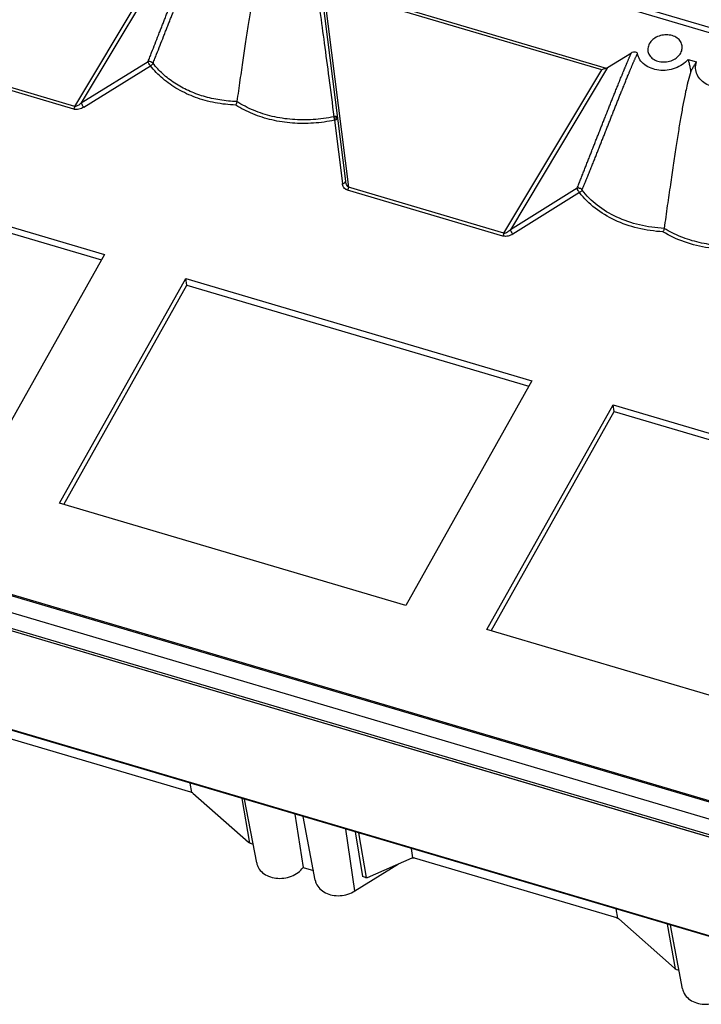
# Model space of a CAD drawing. Header units: inches. Extents: x 3951 to 6642, y -813 to 1217.
# Tile 13 of 33: x 5236 to 5347, y -106 to 55. Entities that reach past the tile are written whole.
import ezdxf

# ---------------------------------------------------------------- set-up
doc = ezdxf.new("R2010")
doc.units = ezdxf.units.IN
doc.header["$LTSCALE"] = 7.6
doc.header["$MEASUREMENT"] = 0
doc.layers.get('0').update_dxf_attribs({"linetype": 'CONTINUOUS'})

msp = doc.modelspace()

# ---------------------------------------------------------------- linework, layer by layer
at = {"color": 7, "linetype": 'Continuous'}
for p, q in [((5138.99, 116.19), (5415.61, 34.4)), ((5138.81, 115.4), (5415.71, 33.53)), ((5244.67, 41.29), (5260.67, 68.03)), ((5261.62, 68.42), (5245.72, 41.86)), ((5284.86, 61.55), (5288.99, 29.06)), ((5284.91, 61.38), (5331.66, 47.55)), ((5330.92, 47.26), (5285.32, 60.74)), ((5285.32, 60.74), (5289.47, 28.04)), ((5331.87, 47.65), (5335.77, 50.08)), ((5244.67, 41.29), (5219.22, 48.81)), ((5245.72, 41.86), (5256.66, 48.66)), ((5345.06, 48.98), (5346.43, 48.58)), ((5244.5, 40.82), (5219.05, 48.35)), ((5246.11, 41.14), (5257.05, 47.94)), ((5314.92, 20.51), (5330.92, 47.26)), ((5331.87, 47.65), (5315.97, 21.09)), ((5287.12, 39.3), (5287.18, 39.03)), ((5287.18, 39.03), (5288.46, 28.63)), ((5192.83, 33.8), (5249.51, 17.05)), ((5193, 32.7), (5249, 16.14)), ((5314.75, 20.05), (5289.31, 27.58)), ((5314.92, 20.51), (5289.47, 28.04)), ((5326.9, 27.88), (5315.97, 21.09)), ((5327.3, 27.17), (5316.37, 20.37)), ((5249.51, 17.05), (5228.84, -19.76)), ((5242.15, -23.7), (5262.82, 13.11)), ((5262.99, 12), (5262.82, 13.11)), ((5262.82, 13.11), (5319.5, -3.65)), ((5064.1, 11.44), (5381.25, -82.32)), ((5064.33, 11.64), (5381.03, -82)), ((5242.83, -23.9), (5262.99, 12)), ((5262.99, 12), (5318.99, -4.55)), ((5061.45, 9.49), (5380.11, -84.73)), ((5059.35, 7.13), (5381.21, -88.03)), ((5059.37, 7.1), (5381.23, -88.06)), ((5059.68, 7.42), (5381.14, -87.62)), ((5319.5, -3.65), (5298.83, -40.45)), ((5312.13, -44.39), (5332.8, -7.58)), ((5332.97, -8.69), (5332.8, -7.58)), ((5332.8, -7.58), (5389.6, -24.37)), ((5312.81, -44.59), (5332.97, -8.69)), ((5332.97, -8.69), (5389.09, -25.28)), ((5350.36, -95.12), (5066.4, -11.17)), ((5350.43, -95.24), (5066.48, -11.29)), ((5298.83, -40.45), (5242.15, -23.7)), ((5368.93, -61.18), (5312.13, -44.39)), ((5230.51, -61.19), (5263.6, -70.97)), ((5263.83, -71.07), (5263.56, -69.56)), ((5264, -71.19), (5273.1, -79.25)), ((5271.98, -72.05), (5273.27, -79.37)), ((5274.43, -82.63), (5272.46, -72.19)), ((5280.67, -74.62), (5282.03, -83.39)), ((5284.01, -85.46), (5282.04, -75.02)), ((5290.49, -87.22), (5289, -77.08)), ((5290.57, -77.55), (5291.75, -84.87)), ((5292.43, -85.04), (5291.15, -77.72)), ((5273.5, -79.47), (5273.85, -79.58)), ((5300.02, -81.77), (5299.75, -80.26)), ((5292.57, -85.01), (5299.87, -81.8)), ((5300.23, -81.8), (5333.32, -91.59)), ((5282.03, -83.39), (5283.71, -83.88)), ((5290.49, -87.22), (5297.63, -82.78)), ((5292.22, -85), (5291.75, -84.87)), ((5292.53, -85.02), (5292.57, -85.01)), ((5333.55, -91.68), (5333.28, -90.17)), ((5333.72, -91.8), (5342.82, -99.87)), ((5342.99, -99.99), (5341.7, -92.66)), ((5344.15, -103.24), (5342.18, -92.8)), ((5343.22, -100.08), (5343.37, -100.13)), ((5343.37, -100.13), (5343.57, -100.19))]:
    msp.add_line(p, q, dxfattribs=at)
for centre, radius, start, end in [((5300.06, 42.17), 13.26, 192.2639, 192.5161), ((5263.27, -72.02), 1.1, 52.357, 59.5693), ((5263.32, -71.95), 1.02, 48.5131, 52.3422), ((5273.78, -78.49), 1.01, 228.5224, 232.3215), ((5299.98, -82.65), 0.883, 73.4701, 78.5031), ((5343.52, -99.06), 1.07, 239.9937, 248.8115), ((5343.5, -99.11), 1.01, 248.8211, 253.4918)]:
    msp.add_arc(centre, radius, start, end, dxfattribs=at)
for points, start_tangent, end_tangent in [([(5256.67, 48.66), (5256.95, 49.38), (5257.23, 50.11), (5257.8, 51.55), (5258.35, 52.96), (5258.62, 53.66), (5258.89, 54.34), (5259.16, 55.02), (5259.29, 55.36), (5259.42, 55.7), (5259.69, 56.37), (5259.82, 56.71), (5259.95, 57.05), (5260.08, 57.38), (5260.22, 57.72), (5260.48, 58.39), (5260.61, 58.73), (5260.68, 58.9), (5260.75, 59.07), (5261.02, 59.75), (5261.15, 60.09), (5261.28, 60.43), (5261.55, 61.11), (5261.82, 61.79), (5261.96, 62.13), (5262.09, 62.47), (5262.23, 62.81), (5262.36, 63.15), (5262.43, 63.32), (5262.5, 63.49), (5262.64, 63.84), (5262.91, 64.52), (5263.05, 64.87), (5263.19, 65.21), (5263.33, 65.56), (5263.4, 65.73), (5263.47, 65.9), (5263.54, 66.08), (5263.61, 66.25), (5263.75, 66.6), (5263.82, 66.77), (5263.9, 66.95), (5263.97, 67.12), (5264.04, 67.3), (5264.18, 67.65), (5264.26, 67.82), (5264.33, 68), (5264.47, 68.35), (5264.62, 68.71), (5264.77, 69.06), (5264.92, 69.42), (5264.99, 69.59), (5265.07, 69.77), (5265.22, 70.13), (5265.29, 70.31), (5265.37, 70.49), (5265.45, 70.67), (5265.52, 70.85)], (0.364612, 0.931159), (0.391053, 0.920368)), ([(5257.46, 48.35), (5257.75, 49.1), (5258.05, 49.84), (5258.62, 51.29), (5259.18, 52.71), (5259.45, 53.42), (5259.73, 54.11), (5260, 54.8), (5260.14, 55.15), (5260.27, 55.49), (5260.54, 56.18), (5260.68, 56.52), (5260.81, 56.86), (5260.95, 57.2), (5261.08, 57.54), (5261.36, 58.22), (5261.49, 58.56), (5261.56, 58.73), (5261.63, 58.9), (5261.9, 59.59), (5262.04, 59.93), (5262.17, 60.27), (5262.44, 60.95), (5262.72, 61.63), (5262.85, 61.97), (5262.99, 62.3), (5263.13, 62.64), (5263.26, 62.98), (5263.33, 63.15), (5263.4, 63.32), (5263.54, 63.65), (5263.81, 64.32), (5263.95, 64.66), (5264.09, 65), (5264.23, 65.34), (5264.3, 65.5), (5264.37, 65.67), (5264.44, 65.84), (5264.51, 66.02), (5264.65, 66.36), (5264.72, 66.53), (5264.79, 66.7), (5264.86, 66.88), (5264.94, 67.05), (5265.08, 67.4), (5265.16, 67.58), (5265.23, 67.76), (5265.38, 68.12), (5265.53, 68.48), (5265.69, 68.85), (5265.85, 69.21), (5265.93, 69.4), (5266.01, 69.58), (5266.17, 69.95), (5266.25, 70.14), (5266.34, 70.32), (5266.42, 70.51), (5266.51, 70.69)], (0.366436, 0.930443), (0.425813, 0.904811)), ([(5275.38, 66.81), (5275, 65.4), (5274.6, 63.66), (5274.22, 61.73), (5273.83, 59.59), (5273.44, 57.25), (5273.04, 54.69), (5272.61, 51.91), (5272.17, 48.88), (5271.69, 45.61), (5271.19, 42.07)], (-0.288692, -0.957422), (-0.139686, -0.990196)), ([(5284.16, 61.49), (5284.79, 56.8), (5285.49, 51.64), (5286.24, 45.95), (5287.08, 39.58)], (0.1306, -0.991435), (0.132745, -0.99115)), ([(5342.45, 52.87), (5341.5, 53), (5340.53, 52.87), (5339.64, 52.48), (5338.95, 51.89), (5338.55, 51.17), (5338.47, 50.39), (5338.48, 50.29)], (-0.958965, 0.283524), (0.186782, -0.982401)), ([(5344.09, 51.18), (5343.83, 51.89), (5343.26, 52.48), (5342.45, 52.87)], (-0.131342, 0.991337), (-0.958965, 0.283524)), ([(5326.9, 27.88), (5327.18, 28.59), (5327.46, 29.31), (5327.74, 30.02), (5328.02, 30.73), (5328.3, 31.44), (5328.57, 32.14), (5328.84, 32.83), (5329.11, 33.52), (5329.38, 34.2), (5329.45, 34.37), (5329.51, 34.54), (5329.65, 34.88), (5329.91, 35.56), (5330.18, 36.23), (5330.31, 36.57), (5330.45, 36.91), (5330.72, 37.6), (5330.85, 37.94), (5330.99, 38.28), (5331.26, 38.97), (5331.53, 39.66), (5331.66, 40), (5331.73, 40.17), (5331.8, 40.34), (5331.94, 40.69), (5332.07, 41.03), (5332.21, 41.38), (5332.35, 41.72), (5332.49, 42.07), (5332.63, 42.41), (5332.76, 42.76), (5332.9, 43.1), (5333.04, 43.45), (5333.18, 43.8), (5333.32, 44.14), (5333.39, 44.32), (5333.46, 44.49), (5333.6, 44.84), (5333.74, 45.18), (5333.81, 45.35), (5333.88, 45.53), (5334.02, 45.88), (5334.17, 46.22), (5334.24, 46.4), (5334.31, 46.57), (5334.45, 46.92), (5334.52, 47.09), (5334.56, 47.18), (5334.6, 47.27), (5334.74, 47.62), (5334.81, 47.79), (5334.89, 47.97), (5334.96, 48.14), (5335.03, 48.32), (5335.18, 48.67), (5335.25, 48.85), (5335.33, 49.02), (5335.4, 49.2), (5335.47, 49.37), (5335.55, 49.55), (5335.62, 49.73), (5335.7, 49.9), (5335.77, 50.08)], (0.364914, 0.931041), (0.39096, 0.920408)), ([(5335.77, 50.08), (5336.1, 50.2), (5336.41, 50.21), (5336.64, 50.11), (5336.76, 49.92)], (0.854034, 0.520218), (0.214893, -0.976638)), ([(5338.48, 50.29), (5338.73, 49.67), (5339.3, 49.08), (5340.11, 48.69)], (0.186782, -0.982401), (0.958965, -0.283524)), ([(5340.11, 48.69), (5341.06, 48.56), (5342.03, 48.69), (5342.92, 49.08), (5343.61, 49.67), (5344.01, 50.4), (5344.09, 51.17), (5344.09, 51.18)], (0.958965, -0.283524), (-0.131342, 0.991337)), ([(5257.05, 47.94), (5256.87, 48.16), (5256.72, 48.42), (5256.65, 48.65)], (-0.754679, 0.656094), (-0.171143, 0.985246)), ([(5256.75, 48.65), (5256.69, 48.64), (5256.66, 48.65)], (-0.885227, -0.465158), (-0.757954, 0.652308)), ([(5257.46, 48.35), (5257.35, 48.45), (5257.22, 48.53), (5257.08, 48.58), (5256.96, 48.61), (5256.85, 48.65), (5256.75, 48.65)], (-0.65814, 0.752895), (-0.977183, -0.212399)), ([(5327.69, 27.57), (5328.01, 28.33), (5328.32, 29.09), (5328.62, 29.83), (5328.92, 30.56), (5329.21, 31.29), (5329.5, 32.01), (5329.79, 32.72), (5330.07, 33.42), (5330.34, 34.12), (5330.41, 34.29), (5330.48, 34.47), (5330.62, 34.81), (5330.89, 35.5), (5331.16, 36.18), (5331.3, 36.52), (5331.43, 36.86), (5331.69, 37.53), (5331.83, 37.86), (5331.96, 38.19), (5332.22, 38.85), (5332.48, 39.51), (5332.61, 39.84), (5332.68, 40), (5332.74, 40.17), (5332.87, 40.49), (5333, 40.82), (5333.13, 41.14), (5333.26, 41.47), (5333.39, 41.79), (5333.52, 42.12), (5333.65, 42.44), (5333.78, 42.77), (5333.91, 43.1), (5334.04, 43.43), (5334.18, 43.77), (5334.24, 43.94), (5334.31, 44.1), (5334.45, 44.45), (5334.59, 44.79), (5334.66, 44.96), (5334.73, 45.14), (5334.87, 45.49), (5335.02, 45.85), (5335.09, 46.03), (5335.16, 46.21), (5335.31, 46.57), (5335.39, 46.75), (5335.42, 46.84), (5335.46, 46.94), (5335.61, 47.3), (5335.69, 47.49), (5335.77, 47.67), (5335.85, 47.86), (5335.92, 48.05), (5336.09, 48.42), (5336.17, 48.61), (5336.25, 48.8), (5336.33, 48.98), (5336.41, 49.17), (5336.5, 49.36), (5336.59, 49.55), (5336.67, 49.73), (5336.76, 49.92)], (0.382157, 0.924097), (0.428995, 0.903307)), ([(5345.06, 48.98), (5344.13, 48.15), (5342.96, 47.54), (5341.63, 47.22), (5340.28, 47.21), (5339.02, 47.52), (5337.95, 48.11), (5337.17, 48.93), (5336.76, 49.92)], (-0.638379, -0.769722), (-0.206241, 0.978501)), ([(5345.06, 48.98), (5345.21, 48.34), (5345.36, 47.68), (5345.51, 47.01)], (0.247199, -0.968965), (0.200815, -0.979629)), ([(5345.51, 47.01), (5345.81, 47.55), (5346.12, 48.08), (5346.43, 48.58)], (0.482452, 0.875922), (0.533287, 0.845934)), ([(5353.26, 45.04), (5352.02, 44.54), (5350.67, 44.35), (5349.33, 44.46), (5348.14, 44.89), (5347.18, 45.58), (5346.54, 46.48), (5346.28, 47.51), (5346.43, 48.58)], (-0.877656, -0.47929), (0.309764, 0.950814)), ([(5257.46, 48.35), (5257.43, 48.29), (5257.36, 48.19), (5257.22, 48.05), (5257.11, 47.97), (5257.05, 47.94)], (-0.413129, -0.910672), (-0.889333, -0.45726)), ([(5271, 41.49), (5267.61, 41.88), (5264.42, 42.76), (5261.53, 44.09), (5259.05, 45.84), (5257.05, 47.94)], (-0.999142, 0.04141), (-0.610954, 0.791666)), ([(5271.19, 42.07), (5268.4, 42.33), (5265.73, 42.94), (5263.25, 43.87), (5261.01, 45.1), (5259.06, 46.61), (5257.46, 48.35)], (-0.999436, 0.033574), (-0.609546, 0.792751)), ([(5331.68, 47.55), (5331.43, 47.46), (5331.18, 47.36), (5330.92, 47.26)], (-0.928713, -0.370798), (-0.932466, -0.361259)), ([(5331.66, 47.55), (5331.73, 47.58), (5331.8, 47.62), (5331.87, 47.65)], (0.929185, 0.369614), (0.849392, 0.527762)), ([(5345.51, 47.01), (5345.06, 45.48), (5344.91, 44.85)], (-0.31579, -0.948829), (-0.231134, -0.972922)), ([(5344.91, 44.85), (5344.66, 43.73), (5344.27, 41.77), (5343.87, 39.59), (5343.47, 37.18), (5343.06, 34.54), (5342.62, 31.64), (5342.16, 28.48), (5341.66, 25.05), (5341.14, 21.31)], (-0.231134, -0.972922), (-0.138817, -0.990318)), ([(5271.19, 42.07), (5271.16, 41.92), (5271.12, 41.77), (5271.06, 41.62), (5271, 41.49)], (-0.139662, -0.990199), (-0.489642, -0.871923)), ([(5287.08, 39.58), (5283.66, 39.12), (5280.27, 39.14), (5276.98, 39.65), (5273.92, 40.64), (5271.19, 42.07)], (-0.978899, -0.204346), (-0.839896, 0.542748)), ([(5244.5, 40.82), (5244.55, 40.93), (5244.6, 41.04), (5244.64, 41.16), (5244.67, 41.28), (5244.67, 41.29)], (0.489641, 0.871924), (0.19172, 0.98145)), ([(5246.11, 41.14), (5245.73, 40.95), (5245.33, 40.82), (5244.91, 40.77), (5244.71, 40.78), (5244.5, 40.82)], (-0.855342, -0.518064), (-0.958979, 0.283477)), ([(5244.67, 41.28), (5244.81, 41.31), (5244.95, 41.36), (5245.22, 41.48), (5245.48, 41.65), (5245.72, 41.85)], (0.985594, 0.169131), (0.728569, 0.684972)), ([(5245.72, 41.86), (5245.79, 41.63), (5245.94, 41.37), (5246.11, 41.14)], (0.187112, -0.982339), (0.693428, -0.720526)), ([(5287.18, 39.03), (5283.73, 38.54), (5280.27, 38.55), (5276.92, 39.06), (5273.79, 40.05), (5271, 41.49)], (-0.97791, -0.209026), (-0.845215, 0.534426)), ([(5287.08, 39.58), (5287.06, 39.5), (5287.08, 39.42), (5287.11, 39.36)], (-0.208776, -0.977964), (0.604181, -0.796847)), ([(5287.66, 39.53), (5287.59, 39.54), (5287.45, 39.6), (5287.28, 39.62), (5287.08, 39.58)], (-0.88786, -0.460114), (-0.987871, -0.155275)), ([(5287.63, 39.25), (5287.6, 39.27), (5287.58, 39.28), (5287.56, 39.28), (5287.51, 39.31), (5287.44, 39.34), (5287.36, 39.36), (5287.28, 39.37), (5287.11, 39.36)], (-0.653978, 0.756513), (-0.998025, -0.062811)), ([(5287.63, 39.25), (5287.52, 39.15), (5287.36, 39.07), (5287.18, 39.03)], (-0.635292, -0.772272), (-0.988895, -0.148614)), ([(5288.46, 28.63), (5288.57, 28.65), (5288.67, 28.68), (5288.84, 28.79), (5288.96, 28.92), (5288.98, 28.99), (5288.98, 29.01), (5288.99, 29.03), (5288.98, 29.06)], (0.990671, 0.136272), (-0.124927, 0.992166)), ([(5289.47, 28.04), (5289.23, 28.3), (5289.07, 28.65), (5288.99, 29.06)], (-0.79909, 0.601212), (-0.126172, 0.992008)), ([(5288.61, 28.15), (5288.54, 28.29), (5288.49, 28.46), (5288.47, 28.54), (5288.46, 28.63)], (-0.460331, 0.887747), (-0.139834, 0.990175)), ([(5289.31, 27.58), (5289.12, 27.65), (5288.95, 27.75), (5288.71, 27.99), (5288.61, 28.15)], (-0.959963, 0.280127), (-0.460331, 0.887747)), ([(5289.47, 28.04), (5289.43, 27.88), (5289.37, 27.72), (5289.31, 27.58)], (-0.194846, -0.980834), (-0.488258, -0.872699)), ([(5327.6, 27.75), (5327.52, 27.81), (5327.42, 27.83), (5327.3, 27.86), (5327.18, 27.9), (5327.05, 27.93), (5326.9, 27.88)], (-0.626111, 0.779734), (-0.907496, -0.420061)), ([(5327.3, 27.17), (5327.12, 27.39), (5326.97, 27.65), (5326.9, 27.88)], (-0.736379, 0.676569), (-0.171306, 0.985218)), ([(5327.7, 27.56), (5327.6, 27.41), (5327.46, 27.28), (5327.3, 27.17)], (-0.452259, -0.891887), (-0.885866, -0.463941)), ([(5327.7, 27.57), (5327.68, 27.62), (5327.6, 27.75)], (0.451481, 0.892281), (-0.633012, 0.774142)), ([(5341.14, 21.31), (5337.09, 21.87), (5333.37, 23.16), (5330.19, 25.09), (5327.69, 27.57)], (-0.998904, 0.046797), (-0.615376, 0.788234)), ([(5340.95, 20.74), (5336.83, 21.33), (5333.06, 22.66), (5329.83, 24.63), (5327.3, 27.17)], (-0.998473, 0.055238), (-0.612135, 0.790753)), ([(5314.92, 20.51), (5315.06, 20.54), (5315.2, 20.59), (5315.47, 20.72), (5315.73, 20.89), (5315.97, 21.09)], (0.985595, 0.169125), (0.728566, 0.684976)), ([(5315.97, 21.09), (5316.05, 20.86), (5316.19, 20.6), (5316.37, 20.37)], (0.175057, -0.984558), (0.693428, -0.720526)), ([(5341.14, 21.31), (5341.1, 21.11), (5341.03, 20.91), (5340.95, 20.74)], (-0.138833, -0.990316), (-0.489642, -0.871923)), ([(5356.78, 18.99), (5353.44, 18.51), (5350.11, 18.51), (5346.87, 18.99), (5343.85, 19.94), (5341.14, 21.31)], (-0.977284, -0.211935), (-0.848804, 0.528707)), ([(5314.75, 20.05), (5314.8, 20.16), (5314.85, 20.27), (5314.89, 20.39), (5314.92, 20.51), (5314.92, 20.52)], (0.489641, 0.871924), (0.19172, 0.98145)), ([(5316.37, 20.37), (5315.98, 20.18), (5315.58, 20.04), (5315.17, 20), (5314.96, 20.01), (5314.75, 20.05)], (-0.855342, -0.518064), (-0.958979, 0.283477)), ([(5356.9, 18.42), (5352.65, 17.89), (5348.44, 18.11), (5344.47, 19.08), (5340.95, 20.74)], (-0.978117, -0.208055), (-0.854316, 0.519753)), ([(5263.6, -70.97), (5263.68, -71), (5263.75, -71.03), (5263.83, -71.07)], (0.958965, -0.283524), (0.868784, -0.495192)), ([(5273.27, -79.37), (5273.23, -79.35), (5273.16, -79.29)], (-0.861371, 0.507977), (-0.791206, 0.611549)), ([(5273.5, -79.47), (5273.44, -79.45), (5273.27, -79.37)], (-0.958878, 0.283819), (-0.867758, 0.496987)), ([(5299.87, -81.8), (5299.92, -81.78), (5299.97, -81.77), (5300.02, -81.77)], (0.915378, 0.402596), (0.999622, 0.027489)), ([(5300.02, -81.77), (5300.09, -81.77), (5300.16, -81.78)], (0.999919, 0.012724), (0.980146, -0.198278)), ([(5274.43, -82.63), (5274.72, -83.41), (5275.4, -84.23), (5276.39, -84.81), (5277.58, -85.12), (5278.86, -85.11), (5280.11, -84.79), (5281.2, -84.19), (5282.03, -83.39)], (0.188343, -0.982103), (0.599703, 0.800222)), ([(5284.01, -85.46), (5284.17, -86), (5284.76, -86.85), (5285.67, -87.51), (5286.81, -87.9), (5288.08, -87.98), (5289.36, -87.74), (5290.49, -87.22)], (0.185521, -0.98264), (0.849392, 0.527762)), ([(5292.22, -85), (5292.27, -85.02), (5292.43, -85.04)], (0.959083, -0.283125), (0.999994, 0.003359)), ([(5292.43, -85.04), (5292.47, -85.04), (5292.53, -85.02)], (0.999462, 0.032787), (0.9648, 0.262986)), ([(5333.32, -91.59), (5333.4, -91.61), (5333.47, -91.64), (5333.55, -91.68)], (0.958965, -0.283524), (0.868789, -0.495182)), ([(5333.72, -91.8), (5333.66, -91.76), (5333.61, -91.72), (5333.55, -91.68)], (-0.748781, 0.662818), (-0.862064, 0.506799)), ([(5342.82, -99.87), (5342.86, -99.9), (5342.99, -99.99)], (0.74894, -0.662637), (0.862917, -0.505345)), ([(5344.15, -103.25), (5344.44, -104.04), (5345.15, -104.86), (5346.16, -105.45), (5347.37, -105.74), (5348.67, -105.71), (5349.93, -105.36), (5351.02, -104.73), (5351.82, -103.89)], (0.18845, -0.982083), (0.568561, 0.822641))]:
    msp.add_spline(points, degree=3, dxfattribs=dict(at, start_tangent=start_tangent, end_tangent=end_tangent))

doc.saveas('drawing.dxf')
